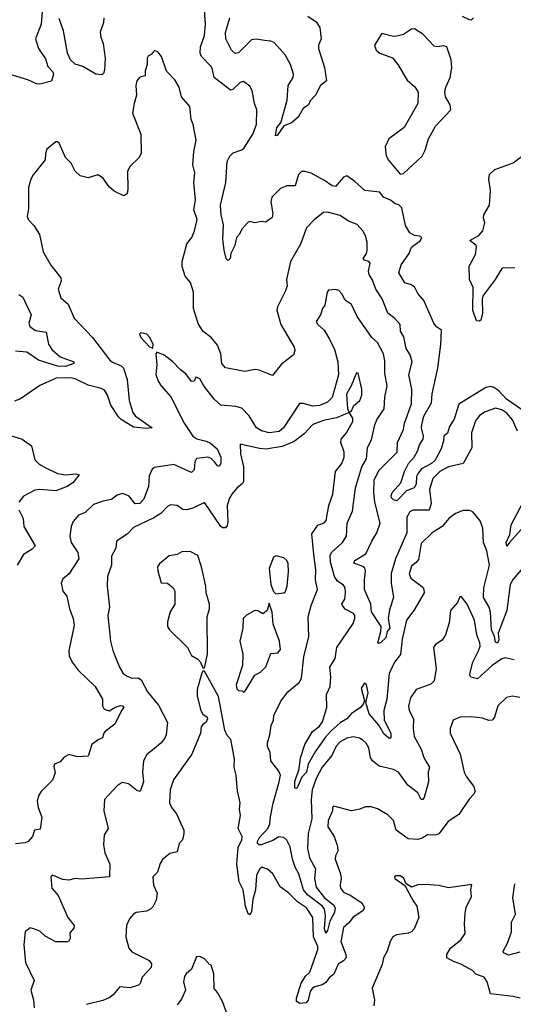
# Model space of a CAD drawing. Extents: x 2293139 to 2515392, y 824115 to 1006937.
# Tile 227 of 256: x 2351681 to 2354736, y 968307 to 974403. Entities that reach past the tile are written whole.
import ezdxf

# ---------------------------------------------------------------- set-up
doc = ezdxf.new("R2010")
doc.units = 0

msp = doc.modelspace()

# ---------------------------------------------------------------- linework, layer by layer
at = {"layer": '0CON10XD'}
for points in [[(2351820, 974455), (2351814.4, 974375), (2351778.9, 974285), (2351798, 974225), (2351839.7, 974159.7), (2351855, 974112.5), (2351885, 974080), (2351890, 974065), (2351878.3, 974021.7), (2351805, 974004), (2351785, 974005.6), (2351730.9, 974030.9), (2351575, 974079.1)], [(2354792.7, 971985), (2354694, 972054), (2354645.2, 972105), (2354615, 972125.2), (2354595, 972131.6), (2354565.3, 972124.7), (2354397.5, 972022.5), (2354369.9, 971930.1), (2354339.7, 971885), (2354328, 971842), (2354305.7, 971824.3), (2354304.4, 971795), (2354288.9, 971745), (2354252.4, 971675), (2354229.6, 971655), (2354168.4, 971621.6), (2354146.1, 971595), (2354136.1, 971575), (2354133.6, 971526.4), (2354122.9, 971505), (2354075, 971486.7), (2354015, 971423.1), (2353995, 971429.4), (2353981.8, 971441.8), (2353978.9, 971455), (2353985.3, 971475), (2354040, 971535), (2354061.4, 971605), (2354087.4, 971655), (2354123, 971695), (2354145.2, 971734.8), (2354155, 971771.2), (2354177.9, 971805), (2354180.8, 971825), (2354166.9, 971875), (2354168.6, 971895), (2354182.5, 971947.5), (2354228.3, 972031.7), (2354232.8, 972087.2), (2354269.3, 972245), (2354287.1, 972392.9), (2354291.1, 972481.1), (2354260.8, 972500.7), (2354243.2, 972525), (2354182, 972665), (2354145, 972707.5), (2354125.6, 972745), (2354105, 972761.5), (2354064.7, 972774.7), (2354028.1, 972835), (2354042.2, 972885), (2354090.6, 972955), (2354105.6, 972995), (2354161.2, 973035), (2354170, 973055), (2354155, 973063.3), (2354125, 973066), (2354095, 973084), (2354067.9, 973127.9), (2354045, 973237.5), (2354027, 973257), (2354005, 973262.5), (2353976.1, 973286.1), (2353932.5, 973305), (2353910, 973335), (2353817.5, 973345), (2353755, 973401.2), (2353705, 973436.7), (2353685, 973428.8), (2353635, 973370.6), (2353615, 973374.5), (2353567.9, 973407.9), (2353485, 973452.5), (2353445, 973464), (2353425, 973463.3), (2353406.2, 973445), (2353385.3, 973374.7), (2353335, 973373.5), (2353295, 973358.6), (2353241.4, 973305), (2353235.8, 973275), (2353247.1, 973202.9), (2353242.3, 973177.7), (2353205, 973148.8), (2353175, 973154), (2353135, 973145.8), (2353105, 973154), (2353091.7, 973148.3), (2353054.6, 973105.4), (2353040.8, 973075), (2353023.5, 973055), (2353011.4, 973005), (2352987.8, 972955), (2352984.2, 972925), (2352971.4, 972911.4), (2352958.6, 972925), (2352946.4, 972976.4), (2352937.5, 973045), (2352942.3, 973132.3), (2352927.8, 973195), (2352924, 973255), (2352957.5, 973395), (2352964.6, 973525), (2352981.8, 973558.2), (2353001.2, 973578.8), (2353055, 973598.2), (2353070, 973610), (2353123.6, 973695), (2353146.7, 973755), (2353148.1, 973845), (2353132.9, 973885), (2353118.6, 973965), (2353105, 973991.2), (2353065, 974020), (2353045, 974013.3), (2352999.9, 973970.1), (2352985, 973966.7), (2352884.4, 974045), (2352874.5, 974095), (2352865, 974114.2), (2352806.9, 974175), (2352798.5, 974195), (2352798.8, 974235), (2352825.4, 974305.4), (2352830.4, 974375), (2352824.3, 974464.3)], [(2352202.2, 974415), (2352198.9, 974385), (2352179.4, 974325), (2352182.5, 974295), (2352197.5, 974255), (2352209.2, 974165), (2352205, 974090), (2352199.2, 974070.8), (2352188.3, 974061.7), (2352152.5, 974065), (2352072.4, 974112.4), (2352025, 974128.6), (2351995, 974154.2), (2351975.6, 974195), (2351952.1, 974335), (2351925, 974411.2)], [(2353464.7, 974424.7), (2353515, 974390), (2353538, 974355), (2353547.5, 974285), (2353530.8, 974245), (2353530, 974225), (2353566.8, 974106.8), (2353578.8, 974025), (2353541.9, 973995), (2353511.2, 973935), (2353479.3, 973900.7), (2353467.5, 973875), (2353435, 973853.3), (2353405, 973800), (2353362.5, 973765), (2353315, 973746), (2353275, 973686.2), (2353264.4, 973684.4), (2353272.8, 973735), (2353296.7, 973765), (2353335.4, 973905), (2353341.9, 973995), (2353373.1, 974045), (2353375.3, 974065), (2353355.8, 974125), (2353323.1, 974185), (2353255, 974260.9), (2353235, 974270.3), (2353194.8, 974274.8), (2353145, 974282.4), (2353115, 974277.5), (2353035, 974198.1), (2353014, 974194), (2352992, 974215), (2352957.5, 974285), (2352953.6, 974323.6), (2352980.9, 974415)], [(2354490, 974415), (2354475, 974400), (2354465, 974402.5), (2354421.8, 974421.8)], [(2354035, 973447.5), (2354055, 973450), (2354171.2, 973558.8), (2354190.5, 973595), (2354210.9, 973665), (2354255, 973744.3), (2354348, 973845), (2354345.7, 973875), (2354316.3, 973926.3), (2354311.5, 973955), (2354317.1, 973985), (2354345.8, 974045), (2354354.2, 974105.8), (2354350.6, 974155), (2354324.3, 974234.3), (2354305, 974240.8), (2354265, 974234), (2354245, 974240), (2354175, 974314.3), (2354125, 974346), (2354105, 974343.8), (2354055, 974311.2), (2354015, 974300), (2353995, 974298.8), (2353922.5, 974317.5), (2353876.7, 974245), (2353886.7, 974215), (2353910, 974195), (2353987.6, 974167.6), (2354021.4, 974125), (2354079.4, 974029.4), (2354127.1, 973987.1), (2354146.9, 973955), (2354145.6, 973884.4), (2354060, 973735), (2353964.4, 973665), (2353943.5, 973615), (2353949.7, 973559.7), (2353962.3, 973532.3), (2354035, 973447.5)], [(2354237, 971563), (2354217, 971495), (2354226.7, 971406.7), (2354215, 971365.6), (2354114.3, 971365.7), (2354095, 971355.4), (2354076.2, 971323.8), (2354075.9, 971225), (2354007.2, 971065), (2353980.2, 970975), (2353978.9, 970915), (2353994.3, 970825), (2353970.4, 970749.6), (2353961.5, 970695), (2353971.8, 970635), (2353954.4, 970615), (2353946.8, 970575), (2353915, 970546.9), (2353901.2, 970541.2), (2353897.5, 970545), (2353916.5, 970615), (2353918.5, 970645), (2353857.7, 970737.7), (2353853.3, 970785), (2353815.4, 970875), (2353814.6, 970934.6), (2353821.5, 970991.5), (2353817.6, 971007.6), (2353805, 971018.2), (2353747.7, 971037.7), (2353755, 971055.3), (2353823.8, 971096.2), (2353860, 971175), (2353890.9, 971225), (2353910.8, 971285), (2353879.2, 971415), (2353873.2, 971475), (2353874.5, 971555), (2353905, 971613.5), (2354017.3, 971725), (2354019.6, 971785), (2354056, 971865), (2354062.1, 971905), (2354106.4, 972025), (2354106.8, 972115), (2354088.8, 972205), (2354110.5, 972285), (2354097.4, 972327.4), (2354073.1, 972366.9), (2354058.5, 972438.5), (2354037.7, 972475), (2354034.5, 972515), (2354002.2, 972552.2), (2353959.2, 972585), (2353924.2, 972675), (2353883.8, 972735), (2353865, 972790), (2353844.2, 972825), (2353838.6, 972845), (2353849.4, 972895), (2353842, 972905), (2353814.4, 972915), (2353805.5, 972925), (2353826.7, 972955), (2353831.5, 972975), (2353830.5, 973025), (2353821.5, 973065), (2353804.4, 973095), (2353770, 973135), (2353715, 973155.6), (2353665, 973190), (2353585, 973211.9), (2353560.7, 973209.3), (2353504.3, 973165), (2353456, 973114), (2353417.6, 973012.4), (2353357.5, 972905), (2353331.9, 972795), (2353335.7, 972755), (2353325.5, 972724.5), (2353275.5, 972625), (2353272.7, 972605), (2353296.9, 972515), (2353378.8, 972375), (2353383.3, 972355), (2353375, 972327.5), (2353300, 972270), (2353245, 972200), (2353163.3, 972233.3), (2353135, 972236.5), (2353075, 972225.6), (2352955, 972248.1), (2352931.1, 972275), (2352926.5, 972335), (2352905, 972387.1), (2352865.7, 972435.7), (2352813.3, 972475), (2352785, 972521.2), (2352756.2, 972615), (2352755.5, 972715), (2352736.9, 972775), (2352705, 972814), (2352685.3, 972875.3), (2352685.3, 972905), (2352700.1, 972959.9), (2352715.8, 973015), (2352746, 973055), (2352763.3, 973095), (2352779.6, 973165), (2352758.8, 973225), (2352768.9, 973285), (2352758.1, 973395), (2352765.6, 973455), (2352752, 973505), (2352758.6, 973585), (2352773.1, 973656.9), (2352753.8, 973755), (2352741.2, 973785), (2352732.9, 973865), (2352682.2, 973925), (2352668.6, 973985), (2352640.5, 974030.5), (2352589.2, 974085), (2352558.8, 974175), (2352535, 974203.3), (2352515, 974212.5), (2352495, 974187.5), (2352475, 974177.5), (2352468.8, 974165), (2352470, 974125), (2352457, 974087), (2352457.5, 974055), (2352425, 974046.2), (2352405.6, 974025), (2352399.5, 973995), (2352404.6, 973935), (2352388.5, 973885), (2352378.9, 973825), (2352431.4, 973695), (2352432.5, 973577.5), (2352420.5, 973549.5), (2352365, 973496.2), (2352347.1, 973465), (2352350.9, 973355), (2352345, 973323.8), (2352325, 973312), (2352265, 973341.2), (2352235, 973368), (2352195, 973423.8), (2352165, 973442.5), (2352105, 973423.3), (2352055, 973436.7), (2352024.2, 973465), (2352000, 973515), (2351965, 973550), (2351925, 973637.5), (2351915, 973646.2), (2351905, 973646.2), (2351849.5, 973600.5), (2351840, 973575), (2351838.8, 973535), (2351765, 973443.3), (2351749.2, 973415), (2351734.4, 973365), (2351736, 973235), (2351726.2, 973185), (2351733.8, 973165), (2351769.1, 973129.1), (2351803.9, 973073.9), (2351825.5, 972965), (2351874, 972884), (2351935.6, 972805), (2351937.1, 972785), (2351918.6, 972735), (2351935, 972680), (2351981.1, 972641.1), (2352018.5, 972555), (2352131.1, 972435), (2352237.8, 972295), (2352255, 972281.8), (2352309, 972259), (2352323.6, 972245), (2352345.3, 972175), (2352358.6, 972045), (2352381.7, 971971.8), (2352398.4, 971948.4), (2352500, 971875), (2352465, 971871.1), (2352385, 971879.6), (2352307.8, 971927.8), (2352292.7, 971945), (2352245.8, 972015.8), (2352225, 972078.6), (2352205, 972108.5), (2352185, 972119.6), (2352105, 972141.1), (2352025, 972179.3), (2351995, 972185.8), (2351906.5, 972183.5), (2351805, 972138), (2351686.7, 972055), (2351648.3, 972041.7)], [(2354745, 972863.9), (2354675, 972867.5), (2354665, 972862), (2354623.3, 972795), (2354548.8, 972695), (2354542.9, 972675), (2354544.6, 972585), (2354535, 972542.5), (2354525, 972535.7), (2354508.3, 972538.3), (2354484.5, 972604.5), (2354487.3, 972745), (2354465.4, 972795.4), (2354462.8, 972877.2), (2354501.7, 972948.3), (2354508.8, 972995), (2354505.7, 973005.7), (2354466.7, 973035), (2354522.3, 973067.7), (2354546.2, 973095), (2354558.8, 973145), (2354551.2, 973175), (2354553.3, 973195), (2354587.8, 973255), (2354594.3, 973345), (2354584, 973415), (2354588, 973445), (2354621.2, 973475), (2354735, 973516.5), (2354819.9, 973580.1)], [(2354785, 970997.5), (2354735, 970938.2), (2354715.9, 970905), (2354694.5, 970745), (2354642.9, 970605), (2354646.1, 970563.9), (2354637, 970543), (2354625, 970548), (2354620, 970585), (2354599.8, 970625), (2354594.8, 970734.9), (2354585.4, 970765.4), (2354551.2, 970825), (2354554.1, 970885), (2354588.2, 971025), (2354571.5, 971115), (2354551.9, 971165), (2354546.9, 971255), (2354529.5, 971299.5), (2354485.7, 971355.7), (2354465, 971363.8), (2354425, 971363.3), (2354377.5, 971345), (2354336.7, 971315), (2354295.9, 971264.1), (2354234.3, 971225), (2354165, 971158.8), (2354149.6, 971060.4), (2354135, 971041.2), (2354105, 971020), (2354092, 970972), (2354101.9, 970945), (2354175, 970890), (2354182.7, 970875), (2354183.2, 970855), (2354120.8, 970745), (2354074.3, 970685.7), (2354048.1, 970568.1), (2354036.7, 970473.3), (2353999.3, 970425), (2353967.2, 970355), (2353952.5, 970195), (2353934.7, 970125), (2353936.4, 970065), (2353976.8, 969985), (2353977.1, 969955), (2353965, 969955.4), (2353935, 969981.2), (2353903.2, 970035), (2353844.3, 970105), (2353822.5, 970175), (2353837.5, 970235), (2353827.4, 970287.4), (2353815, 970295.7), (2353793.2, 970265), (2353813.9, 970186.1), (2353806.7, 970165), (2353787.6, 970142.4), (2353735, 970108.2), (2353706, 970074), (2353665, 970049.8), (2353609.4, 970000.6), (2353570.7, 969959.3), (2353509.4, 969870.6), (2353466.8, 969793.2), (2353455.7, 969745), (2353427.5, 969712.5), (2353395, 969643.1), (2353384.2, 969644.2), (2353383.5, 969686.5), (2353410.9, 969765), (2353417.8, 969832.2), (2353446.2, 969915), (2353492.6, 969995), (2353535, 970026.1), (2353553.8, 970055), (2353581.4, 970145), (2353580.5, 970225), (2353602.3, 970275), (2353605.5, 970335), (2353599.4, 970395), (2353632.3, 970447.7), (2353643.3, 970515), (2353745, 970664.2), (2353754.4, 970695), (2353754.3, 970715), (2353746.3, 970726.3), (2353695, 970752.5), (2353677.5, 970775), (2353674.5, 970785.5), (2353692.5, 970815), (2353697, 970857), (2353696, 970885), (2353685, 970902), (2353645, 970929.6), (2353628.1, 970955), (2353604.2, 971045), (2353602, 971088), (2353613.1, 971106.9), (2353677.8, 971165), (2353702.3, 971205), (2353708.2, 971285), (2353740.3, 971359.7), (2353758.6, 971505), (2353798.8, 971635), (2353827.1, 971685), (2353832.5, 971755), (2353858.3, 971801.7), (2353877.8, 971895), (2353890.9, 971925), (2353936.6, 971993.4), (2353941.5, 972065), (2353954.6, 972135), (2353940, 972215), (2353941.5, 972291.5), (2353932.5, 972335), (2353895, 972404.4), (2353860.6, 972435), (2353768.5, 972565), (2353735, 972638.8), (2353695.5, 972665.5), (2353675, 972706.2), (2353655, 972726.2), (2353635, 972733.3), (2353591.7, 972728.3), (2353583.8, 972715), (2353569.2, 972635), (2353554.2, 972615), (2353542.5, 972575), (2353516, 972535), (2353525.8, 972515), (2353565, 972480), (2353597.5, 972425), (2353630, 972360), (2353649.5, 972285), (2353653, 972205), (2353615, 972063.8), (2353585, 972034.4), (2353536.5, 972013.5), (2353495, 972010), (2353435, 972026.9), (2353413.3, 972026.7), (2353314.4, 971875), (2353286.7, 971853.3), (2353225, 971844.8), (2353176.8, 971856.8), (2353145.3, 971875.3), (2353100.7, 971950.7), (2353055, 971996.7), (2353018.1, 972008.1), (2352925, 972015.8), (2352883.3, 972053.3), (2352820, 972135), (2352795, 972180), (2352771.2, 972188.8), (2352760, 972165), (2352745, 972162.5), (2352709.7, 972209.7), (2352676.2, 972235), (2352626.8, 972286.8), (2352575, 972326.2), (2352530, 972345), (2352522.5, 972335), (2352529.2, 972265), (2352524.2, 972205.8), (2352538, 972165), (2352556.1, 972136.1), (2352617, 972067), (2352699.1, 971905), (2352753.3, 971825), (2352777.5, 971807.5), (2352835, 971794.2), (2352861.8, 971781.8), (2352903.3, 971745), (2352924.7, 971695), (2352924.6, 971655.4), (2352915, 971636), (2352905, 971640), (2352886.2, 971665), (2352865.8, 971685.8), (2352845, 971694.1), (2352775, 971686.6), (2352764.2, 971665.8), (2352761.3, 971615), (2352745, 971599.1), (2352635, 971648.1), (2352515, 971629.4), (2352500.8, 971619.2), (2352482, 971578), (2352477.6, 971512.4), (2352448.9, 971435), (2352425, 971407.5), (2352394.7, 971404.7), (2352355.3, 971455.3), (2352315, 971469.5), (2352285, 971458.2), (2352248.2, 971431.8), (2352197.2, 971422.8), (2352137.7, 971402.3), (2352085, 971352.5), (2352043.8, 971335), (2352012.5, 971295), (2351999.2, 971265), (2351991.1, 971205), (2352000, 971165), (2352041.2, 971105), (2352046.2, 971065), (2351985, 970969.2), (2351948.7, 970941.3), (2351937.5, 970915), (2351948.6, 970865), (2351972.7, 970832.7), (2351988.6, 970755), (2352012.5, 970695), (2352017.8, 970655), (2351985.7, 970495), (2351987.5, 970465), (2352005.7, 970425), (2352041.9, 970375), (2352147.8, 970275), (2352194, 970195), (2352193.9, 970153.9), (2352203.3, 970135), (2352235, 970124.6), (2352273.4, 970146.6), (2352305, 970156.4), (2352316, 970155), (2352325.6, 970145), (2352310.4, 970125), (2352269.8, 970040.2), (2352210.5, 969995), (2352201.9, 969985), (2352194, 969956), (2352165.6, 969944.4), (2352126.2, 969915), (2352105, 969842.5), (2352038.3, 969838.3), (2351985, 969853.3), (2351955, 969836.7), (2351931.2, 969808.8), (2351896.1, 969793.9), (2351891.7, 969778.3), (2351899.5, 969740.5), (2351883.3, 969695), (2351813.8, 969625), (2351799.2, 969600.8), (2351789.2, 969565), (2351794.2, 969524.2), (2351818.8, 969465), (2351808.3, 969391.7), (2351773.3, 969385), (2351760, 969345), (2351732.5, 969315), (2351715, 969306.7), (2351655, 969301.2)], [(2351675, 972700.6), (2351700.8, 972685), (2351751.9, 972575), (2351737.1, 972525), (2351742.6, 972502.6), (2351777.6, 972477.6), (2351845, 972467.5), (2351859.1, 972395), (2351880.4, 972360.4), (2351930.5, 972315), (2352016.2, 972285), (2352016, 972275), (2351964.8, 972255.2), (2351915, 972257.8), (2351796.5, 972295), (2351725, 972344.7), (2351655, 972350.8)], [(2352505, 972370), (2352506.2, 972395), (2352485, 972437.5), (2352467.5, 972455), (2352430, 972465), (2352422.5, 972455), (2352430, 972435), (2352485, 972377.5), (2352505, 972370)], [(2354740.2, 970440.2), (2354685, 970451.5), (2354663.9, 970445), (2354605, 970403.7), (2354515, 970322.3), (2354471.7, 970331.7), (2354466.2, 970345), (2354469.5, 970360.5), (2354484.4, 970425.6), (2354520.7, 970495), (2354530, 970525), (2354529.2, 970545), (2354510.5, 970595), (2354495.6, 970685), (2354450, 970785), (2354415, 970830), (2354405, 970830), (2354391.2, 970795), (2354346.2, 970745), (2354337.7, 970667.7), (2354315, 970593.3), (2354295, 970562), (2354255, 970534), (2354241.4, 970515), (2354258.2, 970385), (2354245, 970310), (2354225, 970288), (2354135, 970256.7), (2354100, 970205), (2354087.8, 970155), (2354090.8, 970125), (2354118.5, 970075), (2354115.4, 970014.6), (2354122.3, 969965), (2354166, 969886), (2354181.4, 969835), (2354195, 969812), (2354216, 969775), (2354208.6, 969745), (2354210, 969685), (2354183.3, 969586.7), (2354175, 969574.5), (2354165, 969573.8), (2354145, 969615.5), (2354082.5, 969662.5), (2354025, 969743.6), (2353995, 969760), (2353905, 969781.8), (2353863.6, 969813.6), (2353851.1, 969835), (2353842.5, 969895), (2353825, 969924.4), (2353805, 969942.2), (2353783.9, 969953.9), (2353745, 969961.8), (2353705, 969953.6), (2353665, 969932.3), (2353638.4, 969905), (2353613.2, 969846.8), (2353552.9, 969775), (2353516, 969704), (2353491.7, 969635), (2353484.4, 969574.4), (2353489.7, 969455), (2353466.1, 969365), (2353461.7, 969271.7), (2353473.4, 969213.4), (2353510.6, 969145), (2353505.2, 969085), (2353515, 969032.3), (2353566.2, 968966.2), (2353622.9, 968922.9), (2353633.9, 968905), (2353629.7, 968875), (2353599.3, 968820.7), (2353585, 968764), (2353575, 968748), (2353567.1, 968775), (2353573.1, 968855), (2353568.1, 968895), (2353554, 968914), (2353461.5, 968985), (2353437.6, 969015), (2353408.9, 969115), (2353385.9, 969155.9), (2353369.8, 969205), (2353355, 969281.4), (2353335, 969323.3), (2353315, 969340), (2353285, 969344.5), (2353248.2, 969321.8), (2353175, 969293.8), (2353163.6, 969293.6), (2353152.4, 969302.4), (2353152.2, 969315), (2353165, 969339.1), (2353217.3, 969395), (2353228.2, 969425), (2353233.1, 969466.9), (2353248.5, 969551.5), (2353285.5, 969675), (2353294.4, 969725), (2353285, 969750), (2353236, 969815), (2353230, 969865), (2353213.4, 969903.4), (2353214.4, 969925), (2353228.9, 969975), (2353236.9, 970033.1), (2353252.5, 970065), (2353253.3, 970095), (2353296.6, 970183.4), (2353339.5, 970240.5), (2353411.1, 970298.9), (2353424.5, 970325.5), (2353438.9, 970458.9), (2353470.9, 970585), (2353466.4, 970705), (2353484.4, 970775), (2353524.6, 970875), (2353511.4, 970935), (2353513.2, 970996.8), (2353501.7, 971091.7), (2353489.6, 971220.4), (2353525, 971272.9), (2353565, 971288.6), (2353576.8, 971303.2), (2353593.9, 971395), (2353619.6, 971465), (2353634.6, 971605), (2353673.6, 971655), (2353689.1, 971695), (2353688.9, 971725), (2353669.1, 971785), (2353671.2, 971805), (2353703.6, 971845), (2353741.9, 971915), (2353743.2, 971935), (2353720, 971970), (2353735, 971982), (2353749.4, 972015), (2353785.2, 972044.8), (2353798.5, 972078.5), (2353798.2, 972115), (2353775.8, 972215), (2353765, 972216.7), (2353733.1, 972135), (2353702.6, 972085), (2353709.6, 971995), (2353720, 971970), (2353642, 971938), (2353560.7, 971920.7), (2353495, 971896.2), (2353441.2, 971838.8), (2353378.5, 971791.5), (2353305, 971761.1), (2353205, 971744), (2353165, 971747.6), (2353044.5, 971775.5), (2353046.8, 971715), (2353065.7, 971634.3), (2353065.6, 971544.4), (2353059.5, 971530.5), (2353025, 971502), (2352994.2, 971465), (2352979.4, 971440.6), (2352964.2, 971395), (2352968.8, 971295), (2352965, 971271.2), (2352955, 971256.9), (2352936.4, 971256.4), (2352925, 971265.7), (2352825, 971413.8), (2352752, 971378), (2352715, 971368.5), (2352691.1, 971371.1), (2352655, 971394.4), (2352615, 971399.2), (2352595, 971388.6), (2352554.5, 971345), (2352511.3, 971318.7), (2352385, 971258.9), (2352345, 971218), (2352280, 971175), (2352275, 971130), (2352248.6, 971081.4), (2352249.6, 971025), (2352223.3, 970955), (2352221.1, 970895), (2352235.8, 970765), (2352225.8, 970715), (2352242.9, 970555), (2352256.8, 970496.8), (2352297.5, 970395), (2352322, 970355), (2352345, 970338.6), (2352375, 970326.7), (2352415, 970327.3), (2352432.2, 970315), (2352471.4, 970241.4), (2352539.1, 970159.1), (2352595, 970050.8), (2352587.3, 969975), (2352578.9, 969955), (2352555, 969923.4), (2352515, 969891.2)], [(2354761.8, 971855), (2354730.8, 971925), (2354695, 971967.1), (2354665, 971988.2), (2354625, 971998.2), (2354560.6, 971975), (2354526.8, 971953.2), (2354500.9, 971919.1), (2354476, 971845), (2354478.9, 971751.1), (2354425.7, 971655), (2354334.4, 971635), (2354280, 971605), (2354237, 971563)], [(2351555, 971849.6), (2351695.9, 971805.9), (2351754.3, 971765), (2351775, 971678), (2351800.9, 971650.9), (2351835, 971633.3), (2351915, 971592.7), (2351965, 971585.6), (2352031.2, 971591.2), (2352048.8, 971585), (2352009.2, 971535), (2351975, 971513.1), (2351903.7, 971486.3), (2351805, 971493.9), (2351775, 971490.4), (2351705, 971452.5), (2351676.4, 971415)], [(2354802.6, 971267.4), (2354712.9, 971165), (2354695, 971142.5), (2354692.1, 971165), (2354713.6, 971215), (2354721.5, 971275), (2354795.9, 971415)], [(2351675, 971367.5), (2351701.4, 971315), (2351706, 971265), (2351776.2, 971145), (2351758.8, 971125), (2351705, 971092), (2351664.3, 971025.7)], [(2352825, 970390), (2352844, 970475), (2352841.8, 970705), (2352854.5, 970755), (2352854.5, 970785), (2352834, 970854), (2352832.3, 970895), (2352805.6, 971015), (2352782.9, 971085), (2352735, 971111.1), (2352685, 971109.2), (2352655, 971090.8), (2352605.8, 971084.2), (2352545, 971033.3), (2352533.8, 971015), (2352535, 970990), (2352557, 970917), (2352595, 970913.3), (2352630, 970885), (2352640, 970865), (2352640, 970785), (2352612.7, 970737.3), (2352595.7, 970675), (2352595.8, 970645), (2352608, 970625), (2352720, 970515), (2352745, 970466.7), (2352783, 970443), (2352800, 970425), (2352815, 970390), (2352825, 970390)], [(2353265, 970847.5), (2353315, 970853.8), (2353326.7, 970863.3), (2353336.7, 970895), (2353344.4, 970985), (2353342.5, 971035), (2353333.8, 971055), (2353315, 971071.2), (2353267, 971083), (2353252.5, 971075), (2353223.8, 971005), (2353236, 970905), (2353251.7, 970861.7), (2353265, 970847.5)], [(2353065, 970240), (2353075, 970242.5), (2353136.1, 970343.9), (2353173.3, 970365), (2353203.8, 970396.2), (2353235, 970478.8), (2353277.6, 970482.4), (2353295, 970502.5), (2353288.5, 970555), (2353249.4, 970659.4), (2353243.3, 970735), (2353225, 970790), (2353212.5, 970745), (2353185, 970723.3), (2353155, 970742), (2353135, 970744), (2353084.5, 970715.5), (2353064, 970695), (2353062.5, 970635), (2353043.8, 970555), (2353062, 970475), (2353060, 970405), (2353020, 970285), (2353025, 970260), (2353035, 970250), (2353057, 970247), (2353065, 970240)], [(2354775, 970206.2), (2354730, 970215), (2354694.3, 970205.7), (2354638.8, 970155), (2354619.2, 970085), (2354605, 970066.2), (2354585, 970063.8), (2354545, 970078), (2354475, 970087.5), (2354405, 970084.3), (2354363.8, 970065), (2354343.8, 970015), (2354345.8, 969985), (2354405.8, 969855), (2354432.5, 969745), (2354446.7, 969715), (2354491.2, 969655), (2354498.8, 969625), (2354492.3, 969607.7), (2354462.7, 969577.3), (2354398.2, 969481.8), (2354331.5, 969438.5), (2354275, 969361.9), (2354255, 969354.5), (2354205, 969356.5), (2354170.8, 969335), (2354145, 969327.5), (2354085, 969331.2), (2354010, 969385), (2353994.2, 969445), (2353958.9, 969478.9), (2353895, 969517.1), (2353855, 969529.4), (2353820.3, 969529.7), (2353785.4, 969514.6), (2353735, 969503.8), (2353625, 969532.5), (2353617.5, 969525), (2353616.2, 969505), (2353590, 969445), (2353588, 969405), (2353626.4, 969346.4), (2353648, 969285), (2353650, 969255), (2353636, 969225), (2353634.1, 969205.9), (2353665.5, 969115.5), (2353670.8, 969085), (2353664, 969045), (2353667.1, 969025), (2353685, 969001.9), (2353725, 968983.1), (2353798.1, 968935), (2353814.4, 968905), (2353804.5, 968885.5), (2353745, 968845.7), (2353718.5, 968811.5), (2353685, 968782), (2353668.5, 968695), (2353700, 968615), (2353700.9, 968595), (2353685.6, 968575), (2353650.8, 968555), (2353625, 968494.3), (2353595, 968470.8), (2353575, 968441.9), (2353552.9, 968427.1), (2353507.5, 968415), (2353491.8, 968405), (2353478.8, 968385), (2353466.8, 968333.2), (2353453.8, 968316.2), (2353415, 968311.5), (2353393.3, 968325), (2353393.4, 968345), (2353421.7, 968438.3), (2353449.5, 968480.5), (2353476.3, 968505), (2353526.7, 968645), (2353525.3, 968665), (2353500, 968725), (2353495, 968843.3), (2353455.5, 968905), (2353400.3, 968940.3), (2353345, 968997.5), (2353293.5, 969033.5), (2353247.5, 969115), (2353215, 969143.1), (2353185, 969154.4), (2353175, 969154.2), (2353165, 969142.9), (2353145.3, 969105), (2353140.9, 969015), (2353123.2, 968955), (2353115, 968880), (2353105, 968860), (2353095, 968866.7), (2353078.5, 968915), (2353070, 968975), (2353062.8, 969015), (2353038.9, 969065), (2353024.1, 969175), (2353032.4, 969277.6), (2353054.7, 969325), (2353057.6, 969345), (2353033.2, 969395), (2353047.3, 969475), (2353041.9, 969515), (2353045.6, 969555), (2353029.3, 969629.3), (2353020.6, 969725), (2353007.5, 969775), (2353010, 969825), (2352992.5, 969925), (2352987, 969947), (2352965, 969970), (2352950, 970005), (2352911.7, 970211.7), (2352825, 970370), (2352815, 970370), (2352805, 970350), (2352780, 970255), (2352780, 970215), (2352800.8, 970125), (2352813.2, 970103.2), (2352840, 970085), (2352843.8, 970075), (2352835, 970053.3), (2352815, 970038.8), (2352804.5, 970025.5), (2352799.2, 969985), (2352746, 969855), (2352633.4, 969696.6), (2352612.9, 969635), (2352608, 969555), (2352620.8, 969525), (2352650.6, 969485), (2352696.2, 969385), (2352697.5, 969365), (2352687.5, 969325), (2352668.3, 969301.7), (2352655, 969250), (2352609.3, 969240.7), (2352565, 969202.5), (2352550.5, 969179.5), (2352534.2, 969125.8), (2352504, 969095), (2352509.4, 969045), (2352532.5, 968995), (2352525, 968950.8), (2352505, 968910.6), (2352490.6, 968895), (2352465, 968883.2), (2352402.5, 968875), (2352384.5, 968865.5), (2352361.2, 968835), (2352342.2, 968795), (2352336.9, 968725), (2352355.8, 968655), (2352375, 968632.5), (2352482.5, 968577.5), (2352496.8, 968556.8), (2352494.2, 968535), (2352438.8, 968475), (2352426, 968435), (2352416.7, 968425), (2352365, 968407.7), (2352300, 968415), (2352259.2, 968365), (2352235, 968346.9), (2352195, 968329.5), (2352095, 968305.7)], [(2352515, 969891.2), (2352467.6, 969852.4), (2352447.2, 969815), (2352440, 969745), (2352447.3, 969685), (2352426.7, 969625), (2352405, 969630), (2352355, 969672.1), (2352315, 969679.4), (2352285, 969660), (2352205.8, 969575), (2352200.8, 969505), (2352227.5, 969395), (2352203.8, 969355), (2352198.8, 969295), (2352206.9, 969245), (2352238.5, 969175), (2352237.5, 969095), (2352065, 969080.8), (2352025, 969086), (2351985, 969076.2), (2351945, 969080), (2351885.9, 969105.9), (2351873.3, 969095), (2351880, 969025), (2351919.5, 968979.5), (2351978, 968845), (2352018.8, 968795), (2352015, 968777.5), (2351991.2, 968748.8), (2351993.8, 968715), (2351985, 968696.7), (2351975, 968692.5), (2351905, 968694.5), (2351838.3, 968728.3), (2351805, 968758.6), (2351775, 968772.9), (2351745, 968779.2), (2351714.4, 968755.6), (2351705.6, 968675), (2351715.7, 968565), (2351770, 968455), (2351749.4, 968395), (2351765.5, 968335), (2351770, 968285)], [(2354778, 968345), (2354735, 968355.6), (2354595, 968372.5), (2354572.9, 968445), (2354555, 968473.8), (2354504.3, 968494.3), (2354483.3, 968515), (2354411.2, 968555), (2354365, 968572.2), (2354325, 968593.8), (2354324.3, 968615), (2354346.3, 968653.7), (2354410.8, 968705), (2354438, 968745), (2354433.8, 968805), (2354438.3, 968871.7), (2354443.6, 968906.4), (2354476.7, 968975), (2354472.5, 969015), (2354478.3, 969048.3), (2354335, 969026.9), (2354275, 969041.9), (2354195, 969048), (2354144.1, 969045.9), (2354105, 969032.5), (2354071.7, 969051.7), (2354057.5, 969085), (2354045, 969096.7), (2354035, 969102.5), (2354008.3, 969101.7), (2354000, 969095), (2354002.5, 969085), (2354063.3, 969043.3), (2354115, 968946.7), (2354138.6, 968915), (2354150.5, 968845), (2354122.5, 968775), (2354105, 968755.8), (2354085, 968747.1), (2354013.2, 968736.8), (2353990, 968725), (2353974.1, 968695.9), (2353955.8, 968635), (2353932, 968595), (2353923.8, 968553.8), (2353900.3, 968499.7), (2353862.7, 968407.3), (2353877.1, 968335), (2353873, 968297)], [(2354775, 968630.5), (2354705, 968611.1), (2354674.2, 968625), (2354672, 968635), (2354700, 968685), (2354725.3, 968755), (2354724.4, 968815), (2354749, 968865), (2354732.2, 968965), (2354745, 969053.3)], [(2352964.4, 968245), (2352935, 968323.3), (2352905, 968380), (2352884.2, 968405), (2352882.5, 968495), (2352865, 968550), (2352855, 968552.5), (2352825, 968587.5), (2352795, 968602.5), (2352775, 968600), (2352743.3, 968525), (2352710, 968495), (2352700.8, 968479.2), (2352694, 968445), (2352706.9, 968395), (2352681.7, 968338.3), (2352655, 968302.5)]]:
    msp.add_lwpolyline(points, dxfattribs=at)

doc.saveas('drawing.dxf')
